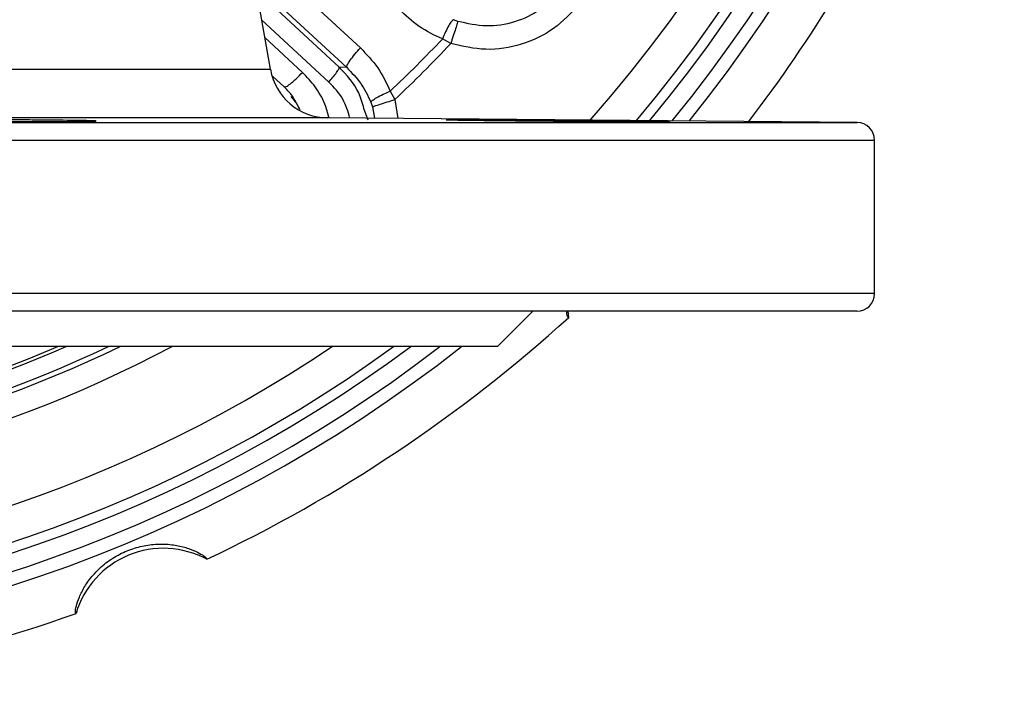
# Model space of a CAD drawing. Header units: millimetres. Extents: x 448 to 1828, y 150 to 1321.
# Tile 32 of 61: x 1053 to 1137, y 1071 to 1129. Entities that reach past the tile are written whole.
import ezdxf

# ---------------------------------------------------------------- set-up
doc = ezdxf.new("R2010")
doc.units = ezdxf.units.MM

msp = doc.modelspace()

# ---------------------------------------------------------------- linework, layer by layer
at = {"color": 7, "linetype": 'Continuous', "lineweight": 25}
for p, q in [((1074.612, 1124.645), (1071.885, 1140.109)), ((1090.528, 1128.709), (1090.143, 1128.851)), ((1089.913, 1126.822), (1089.204, 1127.212)), ((1081.089, 1124.785), (1080.446, 1124.819)), ((1075.774, 1123.149), (1074.817, 1124.038)), ((1084.783, 1122.79), (1085.172, 1122.081)), ((1082.897, 1120.328), (1082.556, 1121.326)), ((1083.144, 1121.851), (1083.285, 1121.467)), ((1124.399, 1120.122), (1079.493, 1120.514)), ((1125.885, 1105.609), (1125.885, 1118.622)), ((1093.885, 1101.109), (1096.885, 1104.109)), ((1099.929, 1103.58), (1099.893, 1104.114)), ((1093.885, 1101.109), (1015.885, 1101.109))]:
    msp.add_line(p, q, dxfattribs=at)
at = {"color": 8, "linetype": 'Continuous', "lineweight": 25}
for p, q in [((1073.316, 1131.996), (1081.089, 1124.785)), ((1080.446, 1124.819), (1073.434, 1131.325)), ((1079.57, 1123.561), (1073.872, 1128.841)), ((1077.34, 1124.375), (1074.136, 1127.348)), ((1015.446, 1124.645), (1074.612, 1124.645)), ((1077.148, 1121.21), (1076.697, 1122.018)), ((1085.172, 1122.081), (1085.436, 1120.462)), ((1083.285, 1121.467), (1083.447, 1120.479)), ((1079.493, 1120.514), (952.278, 1120.514)), ((907.372, 1120.122), (1124.399, 1120.122)), ((905.885, 1118.622), (1125.885, 1118.622)), ((1125.885, 1105.609), (905.885, 1105.609))]:
    msp.add_line(p, q, dxfattribs=at)
at = {"color": 8, "linetype": 'Continuous', "lineweight": 25, "flags": 128}
msp.add_lwpolyline([(1072.737, 1135.282), (1076.719, 1131.586), (1082.248, 1126.453)], dxfattribs=at)
at = {"color": 8, "linetype": 'Continuous', "lineweight": 25}
for radius, start, end in [(114.526, 318.56542, 41.43458), (117.515, 319.81739, 40.18261), (118.38, 320.16407, 39.89758), (119.874, 320.74698, 39.3305), (119.874, 232.41934, 307.58066), (118.38, 233.36941, 306.63059), (117.515, 233.94079, 306.05921), (114.526, 236.0479, 303.9521), (107.533, 242.06177, 297.93823), (105.54, 244.1753, 295.8247), (105.12, 244.65289, 295.34711), (103.626, 246.45731, 293.54269), (103.35, 246.80981, 293.19019)]:
    msp.add_arc((1015.885, 1196.109), radius, start, end, dxfattribs=at)
at = {"color": 7, "linetype": 'Continuous', "lineweight": 25}
for centre, radius, start, end in [((1015.885, 1196.109), 121, 321.17349, 38.82651), ((1015.885, 1196.109), 125, 322.60879, 334.74833), ((1015.885, 1196.109), 100.611, 313.21919, 316.78081), ((1015.885, 1196.109), 101.394, 313.10526, 316.89474), ((1079.536, 1125.513), 5, 190, 269.5), ((1124.385, 1118.622), 1.5, 0, 89.5), ((1124.385, 1105.609), 1.5, 270, 0), ((1015.885, 1196.109), 125, 295.25079, 312.24916), ((1015.885, 1196.109), 121, 231.73215, 308.26785), ((1065.531, 1076.253), 7.731, 61.5924, 163.4076), ((1015.885, 1196.109), 125, 272.75085, 289.74829)]:
    msp.add_arc(centre, radius, start, end, dxfattribs=at)
for points, knots in [([(1099.279, 1131.423), (1098.724, 1130.821), (1097.615, 1129.618), (1095.366, 1128.566), (1092.917, 1128.157), (1091.324, 1128.525), (1090.528, 1128.709)], [0, 0, 0, 0, 0.250309, 0.500283, 0.750122, 1, 1, 1, 1]), ([(1089.204, 1127.212), (1088.525, 1127.533), (1087.164, 1128.177), (1086.083, 1129.222), (1085.541, 1129.746)], [0, 0, 0, 0, 0.4989738, 1, 1, 1, 1]), ([(1100.853, 1130.201), (1100.157, 1129.451), (1098.764, 1127.949), (1095.95, 1126.642), (1092.893, 1126.137), (1090.906, 1126.594), (1089.913, 1126.822)], [0, 0, 0, 0, 0.250613, 0.501191, 0.750679, 1, 1, 1, 1]), ([(1090.143, 1128.851), (1090.095, 1128.817), (1089.996, 1128.748), (1089.755, 1128.374), (1089.477, 1127.843), (1089.293, 1127.418), (1089.204, 1127.212)], [0, 0, 0, 0, 0.240409, 0.497403, 0.755818, 1, 1, 1, 1]), ([(1090.528, 1128.709), (1090.511, 1128.66), (1090.478, 1128.557), (1090.333, 1128.11), (1090.136, 1127.505), (1089.986, 1127.045), (1089.913, 1126.822)], [0, 0, 0, 0, 0.240327, 0.498173, 0.757026, 1, 1, 1, 1]), ([(1081.089, 1124.785), (1081.094, 1124.844), (1081.103, 1124.967), (1081.357, 1125.382), (1081.755, 1125.906), (1082.088, 1126.275), (1082.248, 1126.453)], [0, 0, 0, 0, 0.241603, 0.500699, 0.759407, 1, 1, 1, 1]), ([(1082.248, 1126.453), (1082.771, 1125.912), (1083.816, 1124.831), (1084.461, 1123.47), (1084.783, 1122.79)], [0, 0, 0, 0, 0.500296, 1, 1, 1, 1]), ([(1079.57, 1123.561), (1079.691, 1123.696), (1079.943, 1123.975), (1080.244, 1124.371), (1080.436, 1124.682), (1080.443, 1124.774), (1080.446, 1124.819)], [0, 0, 0, 0, 0.241907, 0.501227, 0.759866, 1, 1, 1, 1]), ([(1081.089, 1124.785), (1081.512, 1124.353), (1082.357, 1123.49), (1082.882, 1122.397), (1083.144, 1121.851)], [0, 0, 0, 0, 0.500648, 1, 1, 1, 1]), ([(1075.774, 1123.148), (1075.82, 1123.141), (1075.891, 1123.13), (1076.11, 1123.26), (1076.319, 1123.411), (1076.562, 1123.613), (1076.902, 1123.922), (1077.167, 1124.196), (1077.34, 1124.375)], [0, 0, 0, 0, 0.239701, 0.368517, 0.5, 0.631483, 0.760299, 1, 1, 1, 1]), ([(1076.697, 1122.018), (1076.661, 1122.085), (1076.43, 1122.516), (1076.074, 1122.859), (1075.774, 1123.148)], [0, 0, 0, 0, 0.155934, 1, 1, 1, 1]), ([(1076.341, 1122.32), (1076.584, 1122.059), (1076.872, 1121.749), (1077.006, 1121.355), (1077.027, 1121.293)], [0, 0, 0, 0, 0.843777, 1, 1, 1, 1]), ([(1083.144, 1121.851), (1083.177, 1121.899), (1083.245, 1121.998), (1083.617, 1122.238), (1084.148, 1122.516), (1084.575, 1122.7), (1084.783, 1122.79)], [0, 0, 0, 0, 0.238861, 0.495257, 0.754247, 1, 1, 1, 1]), ([(1083.285, 1121.467), (1083.335, 1121.483), (1083.439, 1121.517), (1083.887, 1121.663), (1084.492, 1121.859), (1084.951, 1122.009), (1085.172, 1122.081)], [0, 0, 0, 0, 0.241648, 0.5, 0.758352, 1, 1, 1, 1]), ([(1050.327, 1120.206), (1050.43, 1120.206), (1050.637, 1120.205), (1050.947, 1120.204), (1051.257, 1120.204), (1051.566, 1120.203), (1051.874, 1120.202), (1052.385, 1120.202), (1053.09, 1120.201), (1053.968, 1120.2), (1054.812, 1120.201), (1055.879, 1120.202), (1057.089, 1120.206), (1058.276, 1120.213), (1059.161, 1120.222), (1059.703, 1120.234), (1059.889, 1120.248), (1059.703, 1120.263), (1059.251, 1120.276), (1058.784, 1120.286), (1058.477, 1120.291), (1057.979, 1120.299), (1057.088, 1120.311), (1055.878, 1120.324), (1054.811, 1120.333), (1053.967, 1120.34), (1053.089, 1120.346), (1052.283, 1120.35), (1051.567, 1120.354), (1050.947, 1120.357), (1050.534, 1120.358), (1050.327, 1120.359)], [0, 0, 0, 0, 0.01041, 0.020815, 0.031224, 0.041646, 0.052089, 0.062562, 0.093888, 0.125102, 0.156316, 0.187641, 0.250105, 0.312569, 0.375033, 0.437497, 0.499961, 0.562425, 0.62489, 0.656278, 0.671869, 0.687439, 0.749903, 0.812367, 0.843782, 0.874906, 0.906193, 0.937446, 0.958381, 0.979196, 1, 1, 1, 1]), ([(1092.317, 1120.359), (1092.245, 1120.36), (1092.1, 1120.36), (1091.892, 1120.361), (1091.692, 1120.362), (1091.5, 1120.363), (1091.315, 1120.364), (1091.021, 1120.365), (1090.647, 1120.366), (1090.248, 1120.366), (1089.931, 1120.366), (1089.628, 1120.364), (1089.481, 1120.36), (1089.632, 1120.352), (1090.099, 1120.342), (1090.969, 1120.328), (1092.071, 1120.314), (1093.175, 1120.301), (1093.898, 1120.294), (1094.409, 1120.289), (1094.831, 1120.284), (1095.786, 1120.275), (1097.234, 1120.262), (1099.145, 1120.247), (1100.694, 1120.236), (1101.958, 1120.227), (1102.838, 1120.222), (1103.668, 1120.217), (1104.345, 1120.213), (1104.897, 1120.21), (1105.339, 1120.208), (1105.615, 1120.207), (1105.752, 1120.206)], [0, 0, 0, 0, 0.010411, 0.020792, 0.031156, 0.041518, 0.051894, 0.062296, 0.093521, 0.124746, 0.156058, 0.187373, 0.2501, 0.30433, 0.364049, 0.429254, 0.49994, 0.540083, 0.576943, 0.587912, 0.59958, 0.625011, 0.69378, 0.749931, 0.817216, 0.849237, 0.881369, 0.911806, 0.942293, 0.961531, 0.980748, 1, 1, 1, 1]), ([(1105.752, 1120.206), (1105.825, 1120.206), (1105.97, 1120.205), (1106.178, 1120.204), (1106.378, 1120.204), (1106.572, 1120.203), (1106.757, 1120.202), (1107.052, 1120.202), (1107.427, 1120.201), (1107.826, 1120.2), (1108.14, 1120.201), (1108.442, 1120.202), (1108.597, 1120.206), (1108.411, 1120.213), (1107.869, 1120.222), (1106.983, 1120.234), (1105.796, 1120.248), (1104.346, 1120.263), (1102.967, 1120.276), (1101.941, 1120.286), (1101.342, 1120.291), (1100.434, 1120.299), (1099.035, 1120.311), (1097.478, 1120.324), (1096.271, 1120.333), (1095.392, 1120.34), (1094.549, 1120.346), (1093.837, 1120.35), (1093.247, 1120.354), (1092.764, 1120.357), (1092.466, 1120.358), (1092.317, 1120.359)], [0, 0, 0, 0, 0.01041, 0.020815, 0.031224, 0.041646, 0.052089, 0.062562, 0.093888, 0.125102, 0.156316, 0.187641, 0.250105, 0.312569, 0.375033, 0.437497, 0.499961, 0.562425, 0.62489, 0.656278, 0.671869, 0.687439, 0.749903, 0.812367, 0.843782, 0.874906, 0.906193, 0.937446, 0.958381, 0.979196, 1, 1, 1, 1]), ([(1124.385, 1104.109), (1124.385, 1104.109), (1112.954, 1104.109), (1072.259, 1104.109), (1044.661, 1104.109), (1015.885, 1104.109)], [0, 0, 0, 0, 0.5, 0.5, 1, 1, 1, 1]), ([(1099.929, 1103.58), (1099.895, 1103.583), (1099.833, 1103.589), (1099.762, 1103.948), (1099.729, 1104.109)], [0, 0, 0, 0, 0.551507, 1, 1, 1, 1]), ([(1058.123, 1078.461), (1058.096, 1078.484), (1058.043, 1078.528), (1058.122, 1079.037), (1058.355, 1079.786), (1058.817, 1080.72), (1059.524, 1081.713), (1060.492, 1082.656), (1061.648, 1083.434), (1062.917, 1083.988), (1064.222, 1084.296), (1065.51, 1084.378), (1066.711, 1084.252), (1067.712, 1083.975), (1068.478, 1083.645), (1069.153, 1083.232), (1069.187, 1083.124), (1069.209, 1083.053)], [0, 0, 0, 0, 0.076207, 0.148002, 0.216833, 0.280481, 0.342834, 0.404246, 0.465406, 0.523555, 0.580737, 0.638442, 0.696976, 0.757832, 0.816943, 0.88107, 1, 1, 1, 1])]:
    msp.add_open_spline(points, degree=3, knots=knots, dxfattribs=at)
at = {"color": 8, "linetype": 'Continuous', "lineweight": 25}
for points, knots in [([(1082.556, 1121.326), (1082.428, 1121.775), (1082.047, 1123.112), (1081.085, 1124.138), (1080.446, 1124.819)], [0, 0, 0, 0, 0.336063, 1, 1, 1, 1]), ([(1079.591, 1120.513), (1079.484, 1120.911), (1079.232, 1121.848), (1078.472, 1123.181), (1077.715, 1123.98), (1077.34, 1124.375)], [0, 0, 0, 0, 0.272056, 0.63961, 1, 1, 1, 1]), ([(1081.361, 1120.497), (1081.197, 1121.055), (1080.852, 1122.222), (1080.01, 1123.101), (1079.57, 1123.561)], [0, 0, 0, 0, 0.477163, 1, 1, 1, 1])]:
    msp.add_open_spline(points, degree=3, knots=knots, dxfattribs=at)

doc.saveas('drawing.dxf')
